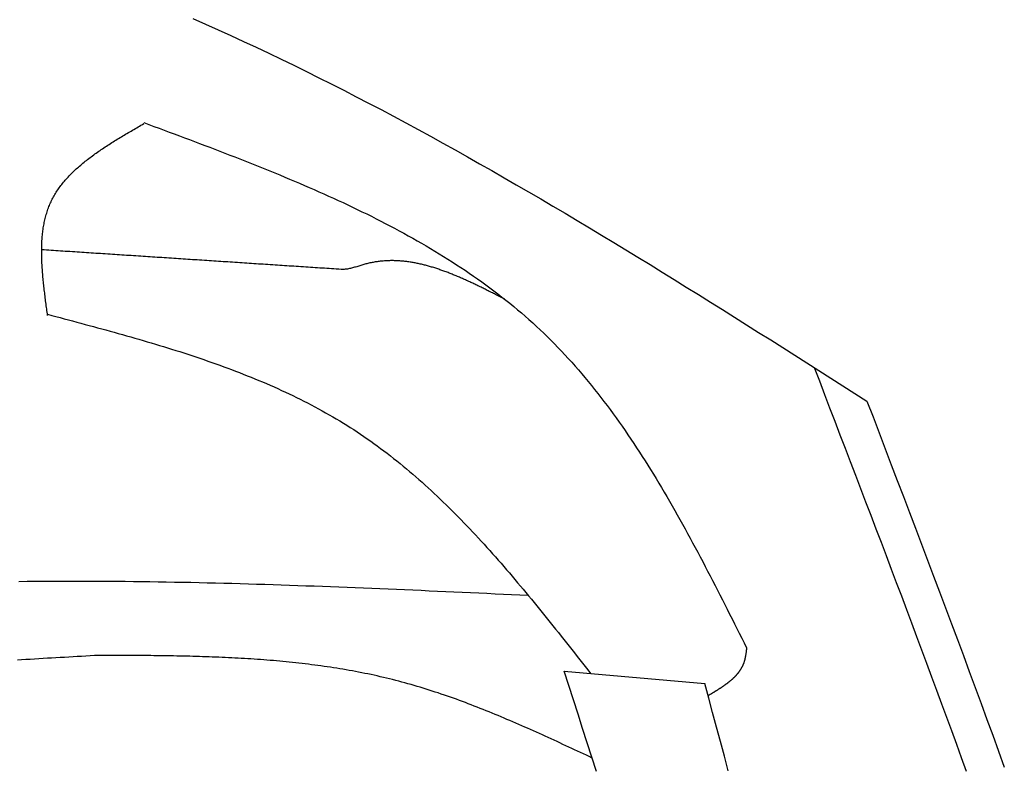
# Model space of a CAD drawing. Extents: x 715 to 7297, y -133 to 6110.
# Tile 87 of 93: x 5472 to 5722, y 5003 to 5193. Entities that reach past the tile are written whole.
import ezdxf

# ---------------------------------------------------------------- set-up
doc = ezdxf.new("R2010")
doc.units = 0
doc.layers.add('CAR', color=10, linetype='CONTINUOUS')

msp = doc.modelspace()

# ---------------------------------------------------------------- linework, layer by layer
at = {"layer": 'CAR'}
msp.add_line((5610.6257, 5027.1898), (5646.3449, 5023.9982), dxfattribs=at)
for points in [[(5516.29, 5192.85, 0), (5519.52, 5191.43, 0), (5522.74, 5190, 0), (5525.95, 5188.54, 0), (5529.16, 5187.06, 0), (5532.37, 5185.57, 0), (5535.56, 5184.06, 0), (5538.75, 5182.53, 0), (5541.94, 5180.99, 0), (5545.12, 5179.43, 0), (5548.29, 5177.85, 0), (5551.46, 5176.25, 0), (5554.63, 5174.64, 0), (5557.79, 5173.02, 0), (5560.94, 5171.38, 0), (5564.1, 5169.73, 0), (5567.24, 5168.06, 0), (5570.38, 5166.38, 0), (5573.52, 5164.68, 0), (5576.65, 5162.97, 0), (5579.78, 5161.25, 0), (5582.91, 5159.52, 0), (5586.03, 5157.77, 0), (5589.14, 5156.01, 0), (5592.26, 5154.24, 0), (5595.37, 5152.46, 0), (5598.47, 5150.67, 0), (5601.57, 5148.87, 0), (5604.67, 5147.06, 0), (5607.77, 5145.24, 0), (5610.86, 5143.41, 0), (5613.96, 5141.58, 0), (5617.04, 5139.73, 0), (5620.13, 5137.87, 0), (5623.21, 5136.01, 0), (5626.29, 5134.14, 0), (5629.37, 5132.27, 0), (5632.45, 5130.38, 0), (5635.52, 5128.49, 0), (5638.59, 5126.6, 0), (5641.66, 5124.69, 0), (5644.73, 5122.79, 0), (5647.8, 5120.87, 0), (5650.86, 5118.96, 0), (5653.93, 5117.04, 0), (5656.99, 5115.11, 0), (5660.05, 5113.18, 0), (5663.11, 5111.25, 0), (5666.17, 5109.32, 0), (5669.23, 5107.38, 0), (5672.29, 5105.44, 0), (5675.34, 5103.5, 0), (5678.4, 5101.56, 0), (5681.46, 5099.62, 0), (5684.51, 5097.67, 0), (5687.57, 5095.73, 0)], [(5503.82, 5166.45, 0), (5505.11, 5165.97, 0), (5506.4, 5165.49, 0), (5507.69, 5165.01, 0), (5508.98, 5164.53, 0), (5510.27, 5164.05, 0), (5511.56, 5163.57, 0), (5512.85, 5163.09, 0), (5514.14, 5162.6, 0), (5515.43, 5162.12, 0), (5516.72, 5161.64, 0), (5518, 5161.15, 0), (5519.29, 5160.66, 0), (5520.57, 5160.18, 0), (5521.86, 5159.69, 0), (5523.14, 5159.2, 0), (5524.42, 5158.7, 0), (5525.7, 5158.21, 0), (5526.97, 5157.71, 0), (5528.25, 5157.21, 0), (5529.52, 5156.71, 0), (5530.79, 5156.21, 0), (5532.06, 5155.71, 0), (5533.33, 5155.2, 0), (5534.59, 5154.69, 0), (5535.86, 5154.18, 0), (5537.12, 5153.66, 0), (5538.37, 5153.15, 0), (5539.63, 5152.63, 0), (5540.88, 5152.1, 0), (5542.13, 5151.58, 0), (5543.38, 5151.05, 0), (5544.62, 5150.51, 0), (5545.86, 5149.98, 0), (5547.1, 5149.44, 0), (5548.33, 5148.89, 0), (5549.56, 5148.35, 0), (5550.79, 5147.8, 0), (5552.01, 5147.24, 0), (5553.23, 5146.68, 0), (5554.44, 5146.12, 0), (5555.65, 5145.55, 0), (5556.86, 5144.98, 0), (5558.06, 5144.4, 0), (5559.26, 5143.82, 0), (5560.46, 5143.24, 0), (5561.65, 5142.65, 0), (5562.83, 5142.05, 0), (5564.02, 5141.45, 0), (5565.19, 5140.84, 0), (5566.36, 5140.23, 0), (5567.53, 5139.62, 0), (5568.69, 5138.99, 0), (5569.85, 5138.37, 0), (5571, 5137.73, 0), (5572.15, 5137.09, 0), (5573.29, 5136.45, 0), (5574.42, 5135.8, 0), (5575.55, 5135.14, 0), (5576.68, 5134.48, 0), (5577.8, 5133.81, 0), (5578.91, 5133.13, 0), (5580.01, 5132.45, 0), (5581.11, 5131.76, 0), (5582.21, 5131.07, 0), (5583.3, 5130.37, 0), (5584.38, 5129.66, 0), (5585.45, 5128.94, 0), (5586.52, 5128.22, 0), (5587.58, 5127.48, 0), (5588.64, 5126.75, 0), (5589.69, 5126, 0), (5590.73, 5125.25, 0), (5591.76, 5124.49, 0), (5592.79, 5123.72, 0), (5593.81, 5122.94, 0), (5594.82, 5122.15, 0), (5595.83, 5121.36, 0), (5596.82, 5120.56, 0), (5597.81, 5119.75, 0), (5598.8, 5118.93, 0), (5599.77, 5118.11, 0), (5600.74, 5117.27, 0), (5601.69, 5116.43, 0), (5602.64, 5115.57, 0), (5603.59, 5114.71, 0), (5604.52, 5113.84, 0), (5605.44, 5112.96, 0), (5606.36, 5112.07, 0), (5607.27, 5111.17, 0), (5608.17, 5110.26, 0), (5609.06, 5109.35, 0), (5609.94, 5108.42, 0), (5610.82, 5107.49, 0), (5611.69, 5106.54, 0), (5612.55, 5105.59, 0), (5613.4, 5104.63, 0), (5614.24, 5103.66, 0), (5615.08, 5102.69, 0), (5615.91, 5101.7, 0), (5616.74, 5100.71, 0), (5617.55, 5099.71, 0), (5618.36, 5098.71, 0), (5619.16, 5097.69, 0), (5619.96, 5096.67, 0), (5620.75, 5095.64, 0), (5621.53, 5094.61, 0), (5622.31, 5093.56, 0), (5623.08, 5092.52, 0), (5623.85, 5091.46, 0), (5624.6, 5090.4, 0), (5625.36, 5089.33, 0), (5626.1, 5088.25, 0), (5626.85, 5087.17, 0), (5627.58, 5086.09, 0), (5628.31, 5084.99, 0), (5629.04, 5083.9, 0), (5629.76, 5082.79, 0), (5630.47, 5081.68, 0), (5631.18, 5080.57, 0), (5631.89, 5079.45, 0), (5632.59, 5078.32, 0), (5633.29, 5077.19, 0), (5633.98, 5076.06, 0), (5634.67, 5074.92, 0), (5635.35, 5073.77, 0), (5636.03, 5072.63, 0), (5636.71, 5071.47, 0), (5637.38, 5070.32, 0), (5638.05, 5069.16, 0), (5638.71, 5067.99, 0), (5639.38, 5066.82, 0), (5640.03, 5065.65, 0), (5640.69, 5064.48, 0), (5641.34, 5063.3, 0), (5641.99, 5062.12, 0), (5642.64, 5060.93, 0), (5643.28, 5059.74, 0), (5643.92, 5058.55, 0), (5644.56, 5057.36, 0), (5645.19, 5056.16, 0), (5645.83, 5054.96, 0), (5646.46, 5053.76, 0), (5647.09, 5052.56, 0), (5647.72, 5051.35, 0), (5648.34, 5050.14, 0), (5648.97, 5048.94, 0), (5649.59, 5047.72, 0), (5650.21, 5046.51, 0), (5650.83, 5045.3, 0), (5651.45, 5044.08, 0), (5652.06, 5042.87, 0), (5652.68, 5041.65, 0), (5653.3, 5040.43, 0), (5653.91, 5039.21, 0), (5654.53, 5037.99, 0), (5655.14, 5036.77, 0), (5655.75, 5035.55, 0), (5656.37, 5034.33, 0), (5656.98, 5033.11, 0)], [(5479.38, 5117.49, 0), (5479.32, 5117.9, 0), (5479.27, 5118.3, 0), (5479.21, 5118.71, 0), (5479.16, 5119.12, 0), (5479.1, 5119.53, 0), (5479.05, 5119.93, 0), (5478.99, 5120.34, 0), (5478.94, 5120.75, 0), (5478.88, 5121.15, 0), (5478.83, 5121.56, 0), (5478.78, 5121.96, 0), (5478.73, 5122.37, 0), (5478.68, 5122.77, 0), (5478.63, 5123.18, 0), (5478.58, 5123.58, 0), (5478.53, 5123.98, 0), (5478.48, 5124.39, 0), (5478.44, 5124.79, 0), (5478.4, 5125.19, 0), (5478.35, 5125.59, 0), (5478.31, 5125.99, 0), (5478.27, 5126.39, 0), (5478.23, 5126.79, 0), (5478.2, 5127.19, 0), (5478.16, 5127.59, 0), (5478.13, 5127.98, 0), (5478.09, 5128.38, 0), (5478.06, 5128.77, 0), (5478.04, 5129.17, 0), (5478.01, 5129.56, 0), (5477.99, 5129.95, 0), (5477.96, 5130.34, 0), (5477.94, 5130.73, 0), (5477.93, 5131.12, 0), (5477.91, 5131.51, 0), (5477.9, 5131.9, 0), (5477.89, 5132.28, 0), (5477.88, 5132.67, 0), (5477.87, 5133.05, 0), (5477.87, 5133.43, 0), (5477.87, 5133.81, 0), (5477.87, 5134.19, 0), (5477.88, 5134.57, 0), (5477.89, 5134.95, 0), (5477.9, 5135.32, 0), (5477.91, 5135.69, 0), (5477.93, 5136.07, 0), (5477.95, 5136.44, 0), (5477.98, 5136.81, 0), (5478, 5137.17, 0), (5478.03, 5137.54, 0), (5478.07, 5137.9, 0), (5478.11, 5138.26, 0), (5478.15, 5138.62, 0), (5478.19, 5138.98, 0), (5478.24, 5139.34, 0), (5478.29, 5139.7, 0), (5478.35, 5140.05, 0), (5478.41, 5140.4, 0), (5478.48, 5140.75, 0), (5478.54, 5141.1, 0), (5478.62, 5141.44, 0), (5478.69, 5141.79, 0), (5478.77, 5142.13, 0), (5478.86, 5142.47, 0), (5478.95, 5142.8, 0), (5479.04, 5143.14, 0), (5479.14, 5143.47, 0), (5479.25, 5143.8, 0), (5479.35, 5144.13, 0), (5479.47, 5144.45, 0), (5479.59, 5144.78, 0), (5479.71, 5145.1, 0), (5479.84, 5145.42, 0), (5479.97, 5145.73, 0), (5480.11, 5146.05, 0), (5480.25, 5146.36, 0), (5480.4, 5146.67, 0), (5480.55, 5146.98, 0), (5480.71, 5147.28, 0), (5480.87, 5147.58, 0), (5481.04, 5147.88, 0), (5481.21, 5148.18, 0), (5481.39, 5148.47, 0), (5481.57, 5148.76, 0), (5481.76, 5149.05, 0), (5481.95, 5149.34, 0), (5482.15, 5149.63, 0), (5482.35, 5149.91, 0), (5482.56, 5150.19, 0), (5482.77, 5150.47, 0), (5482.98, 5150.75, 0), (5483.2, 5151.02, 0), (5483.42, 5151.3, 0), (5483.65, 5151.57, 0), (5483.88, 5151.84, 0), (5484.11, 5152.1, 0), (5484.35, 5152.37, 0), (5484.59, 5152.63, 0), (5484.84, 5152.89, 0), (5485.09, 5153.15, 0), (5485.34, 5153.41, 0), (5485.6, 5153.67, 0), (5485.86, 5153.92, 0), (5486.13, 5154.18, 0), (5486.39, 5154.43, 0), (5486.67, 5154.68, 0), (5486.94, 5154.92, 0), (5487.22, 5155.17, 0), (5487.5, 5155.42, 0), (5487.78, 5155.66, 0), (5488.07, 5155.9, 0), (5488.36, 5156.14, 0), (5488.65, 5156.38, 0), (5488.95, 5156.62, 0), (5489.25, 5156.86, 0), (5489.55, 5157.09, 0), (5489.85, 5157.32, 0), (5490.16, 5157.56, 0), (5490.47, 5157.79, 0), (5490.78, 5158.02, 0), (5491.09, 5158.25, 0), (5491.41, 5158.48, 0), (5491.73, 5158.7, 0), (5492.05, 5158.93, 0), (5492.37, 5159.15, 0), (5492.69, 5159.38, 0), (5493.02, 5159.6, 0), (5493.35, 5159.82, 0), (5493.68, 5160.04, 0), (5494.01, 5160.26, 0), (5494.35, 5160.48, 0), (5494.68, 5160.7, 0), (5495.02, 5160.92, 0), (5495.36, 5161.13, 0), (5495.7, 5161.35, 0), (5496.04, 5161.56, 0), (5496.39, 5161.78, 0), (5496.73, 5161.99, 0), (5497.08, 5162.21, 0), (5497.43, 5162.42, 0), (5497.78, 5162.63, 0), (5498.13, 5162.84, 0), (5498.48, 5163.05, 0), (5498.83, 5163.26, 0), (5499.18, 5163.47, 0), (5499.53, 5163.68, 0), (5499.89, 5163.89, 0), (5500.24, 5164.1, 0), (5500.6, 5164.31, 0), (5500.95, 5164.52, 0), (5501.31, 5164.73, 0), (5501.67, 5164.94, 0), (5502.03, 5165.14, 0), (5502.38, 5165.35, 0), (5502.74, 5165.56, 0), (5503.1, 5165.77, 0), (5503.46, 5165.98, 0), (5503.82, 5166.18, 0)], [(5553.94, 5129.16, 0), (5553.34, 5129.2, 0), (5552.74, 5129.24, 0), (5552.14, 5129.28, 0), (5551.54, 5129.32, 0), (5550.95, 5129.36, 0), (5550.35, 5129.4, 0), (5549.75, 5129.44, 0), (5549.15, 5129.48, 0), (5548.55, 5129.52, 0), (5547.95, 5129.55, 0), (5547.35, 5129.59, 0), (5546.75, 5129.63, 0), (5546.15, 5129.67, 0), (5545.55, 5129.71, 0), (5544.96, 5129.75, 0), (5544.36, 5129.79, 0), (5543.76, 5129.83, 0), (5543.16, 5129.87, 0), (5542.56, 5129.91, 0), (5541.96, 5129.95, 0), (5541.36, 5129.99, 0), (5540.76, 5130.03, 0), (5540.16, 5130.06, 0), (5539.57, 5130.1, 0), (5538.97, 5130.14, 0), (5538.37, 5130.18, 0), (5537.77, 5130.22, 0), (5537.17, 5130.26, 0), (5536.57, 5130.3, 0), (5535.97, 5130.34, 0), (5535.37, 5130.38, 0), (5534.77, 5130.42, 0), (5534.17, 5130.46, 0), (5533.58, 5130.5, 0), (5532.98, 5130.54, 0), (5532.38, 5130.58, 0), (5531.78, 5130.61, 0), (5531.18, 5130.65, 0), (5530.58, 5130.69, 0), (5529.98, 5130.73, 0), (5529.38, 5130.77, 0), (5528.78, 5130.81, 0), (5528.19, 5130.85, 0), (5527.59, 5130.89, 0), (5526.99, 5130.93, 0), (5526.39, 5130.97, 0), (5525.79, 5131.01, 0), (5525.19, 5131.05, 0), (5524.59, 5131.09, 0), (5523.99, 5131.12, 0), (5523.39, 5131.16, 0), (5522.79, 5131.2, 0), (5522.2, 5131.24, 0), (5521.6, 5131.28, 0), (5521, 5131.32, 0), (5520.4, 5131.36, 0), (5519.8, 5131.4, 0), (5519.2, 5131.44, 0), (5518.6, 5131.48, 0), (5518, 5131.52, 0), (5517.4, 5131.56, 0), (5516.8, 5131.6, 0), (5516.21, 5131.63, 0), (5515.61, 5131.67, 0), (5515.01, 5131.71, 0), (5514.41, 5131.75, 0), (5513.81, 5131.79, 0), (5513.21, 5131.83, 0), (5512.61, 5131.87, 0), (5512.01, 5131.91, 0), (5511.41, 5131.95, 0), (5510.82, 5131.99, 0), (5510.22, 5132.03, 0), (5509.62, 5132.07, 0), (5509.02, 5132.11, 0), (5508.42, 5132.15, 0), (5507.82, 5132.18, 0), (5507.22, 5132.22, 0), (5506.62, 5132.26, 0), (5506.02, 5132.3, 0), (5505.42, 5132.34, 0), (5504.83, 5132.38, 0), (5504.23, 5132.42, 0), (5503.63, 5132.46, 0), (5503.03, 5132.5, 0), (5502.43, 5132.54, 0), (5501.83, 5132.58, 0), (5501.23, 5132.62, 0), (5500.63, 5132.66, 0), (5500.03, 5132.69, 0), (5499.44, 5132.73, 0), (5498.84, 5132.77, 0), (5498.24, 5132.81, 0), (5497.64, 5132.85, 0), (5497.04, 5132.89, 0), (5496.44, 5132.93, 0), (5495.84, 5132.97, 0), (5495.24, 5133.01, 0), (5494.64, 5133.05, 0), (5494.04, 5133.09, 0), (5493.45, 5133.13, 0), (5492.85, 5133.17, 0), (5492.25, 5133.21, 0), (5491.65, 5133.24, 0), (5491.05, 5133.28, 0), (5490.45, 5133.32, 0), (5489.85, 5133.36, 0), (5489.25, 5133.4, 0), (5488.65, 5133.44, 0), (5488.05, 5133.48, 0), (5487.46, 5133.52, 0), (5486.86, 5133.56, 0), (5486.26, 5133.6, 0), (5485.66, 5133.64, 0), (5485.06, 5133.68, 0), (5484.46, 5133.72, 0), (5483.86, 5133.75, 0), (5483.26, 5133.79, 0), (5482.66, 5133.83, 0), (5482.07, 5133.87, 0), (5481.47, 5133.91, 0), (5480.87, 5133.95, 0), (5480.27, 5133.99, 0), (5479.67, 5134.03, 0), (5479.07, 5134.07, 0), (5478.47, 5134.11, 0), (5477.87, 5134.15, 0)], [(5595.53, 5121.59, 0), (5595.27, 5121.73, 0), (5595.01, 5121.86, 0), (5594.75, 5122, 0), (5594.49, 5122.13, 0), (5594.22, 5122.26, 0), (5593.96, 5122.4, 0), (5593.7, 5122.53, 0), (5593.44, 5122.66, 0), (5593.18, 5122.8, 0), (5592.91, 5122.93, 0), (5592.65, 5123.06, 0), (5592.39, 5123.19, 0), (5592.13, 5123.33, 0), (5591.87, 5123.46, 0), (5591.61, 5123.59, 0), (5591.34, 5123.72, 0), (5591.08, 5123.85, 0), (5590.82, 5123.98, 0), (5590.56, 5124.11, 0), (5590.3, 5124.24, 0), (5590.03, 5124.37, 0), (5589.77, 5124.5, 0), (5589.51, 5124.63, 0), (5589.25, 5124.76, 0), (5588.99, 5124.88, 0), (5588.73, 5125.01, 0), (5588.46, 5125.14, 0), (5588.2, 5125.26, 0), (5587.94, 5125.39, 0), (5587.68, 5125.51, 0), (5587.42, 5125.64, 0), (5587.16, 5125.76, 0), (5586.89, 5125.88, 0), (5586.63, 5126, 0), (5586.37, 5126.12, 0), (5586.11, 5126.24, 0), (5585.85, 5126.36, 0), (5585.58, 5126.48, 0), (5585.32, 5126.6, 0), (5585.06, 5126.71, 0), (5584.8, 5126.83, 0), (5584.54, 5126.94, 0), (5584.28, 5127.06, 0), (5584.01, 5127.17, 0), (5583.75, 5127.28, 0), (5583.49, 5127.39, 0), (5583.23, 5127.5, 0), (5582.97, 5127.61, 0), (5582.71, 5127.72, 0), (5582.44, 5127.83, 0), (5582.18, 5127.93, 0), (5581.92, 5128.04, 0), (5581.66, 5128.14, 0), (5581.4, 5128.24, 0), (5581.14, 5128.34, 0), (5580.88, 5128.44, 0), (5580.61, 5128.54, 0), (5580.35, 5128.64, 0), (5580.09, 5128.73, 0), (5579.83, 5128.83, 0), (5579.57, 5128.92, 0), (5579.31, 5129.01, 0), (5579.04, 5129.1, 0), (5578.78, 5129.19, 0), (5578.52, 5129.28, 0), (5578.26, 5129.37, 0), (5578, 5129.45, 0), (5577.74, 5129.53, 0), (5577.48, 5129.62, 0), (5577.21, 5129.7, 0), (5576.95, 5129.77, 0), (5576.69, 5129.85, 0), (5576.43, 5129.93, 0), (5576.17, 5130, 0), (5575.91, 5130.07, 0), (5575.65, 5130.14, 0), (5575.38, 5130.21, 0), (5575.12, 5130.28, 0), (5574.86, 5130.35, 0), (5574.6, 5130.41, 0), (5574.34, 5130.47, 0), (5574.08, 5130.53, 0), (5573.82, 5130.59, 0), (5573.56, 5130.65, 0), (5573.29, 5130.7, 0), (5573.03, 5130.75, 0), (5572.77, 5130.8, 0), (5572.51, 5130.85, 0), (5572.25, 5130.9, 0), (5571.99, 5130.94, 0), (5571.73, 5130.99, 0), (5571.47, 5131.03, 0), (5571.2, 5131.07, 0), (5570.94, 5131.1, 0), (5570.68, 5131.14, 0), (5570.42, 5131.17, 0), (5570.16, 5131.2, 0), (5569.9, 5131.23, 0), (5569.64, 5131.25, 0), (5569.38, 5131.28, 0), (5569.12, 5131.3, 0), (5568.86, 5131.32, 0), (5568.59, 5131.34, 0), (5568.33, 5131.35, 0), (5568.07, 5131.36, 0), (5567.81, 5131.37, 0), (5567.55, 5131.38, 0), (5567.29, 5131.39, 0), (5567.03, 5131.39, 0), (5566.77, 5131.39, 0), (5566.51, 5131.39, 0), (5566.25, 5131.38, 0), (5565.99, 5131.38, 0), (5565.72, 5131.37, 0), (5565.46, 5131.35, 0), (5565.2, 5131.34, 0), (5564.94, 5131.32, 0), (5564.68, 5131.3, 0), (5564.42, 5131.28, 0), (5564.16, 5131.26, 0), (5563.9, 5131.23, 0), (5563.64, 5131.2, 0), (5563.38, 5131.17, 0), (5563.12, 5131.13, 0), (5562.86, 5131.09, 0), (5562.6, 5131.05, 0), (5562.34, 5131.01, 0), (5562.08, 5130.96, 0), (5561.81, 5130.91, 0), (5561.55, 5130.86, 0), (5561.29, 5130.8, 0), (5561.03, 5130.74, 0), (5560.77, 5130.68, 0), (5560.51, 5130.62, 0), (5560.25, 5130.55, 0), (5559.99, 5130.48, 0), (5559.73, 5130.41, 0), (5559.47, 5130.33, 0), (5559.21, 5130.25, 0), (5558.95, 5130.17, 0), (5558.69, 5130.09, 0), (5558.43, 5130.01, 0), (5558.17, 5129.93, 0), (5557.91, 5129.85, 0), (5557.65, 5129.77, 0), (5557.38, 5129.7, 0), (5557.12, 5129.62, 0), (5556.86, 5129.55, 0), (5556.6, 5129.49, 0), (5556.33, 5129.42, 0), (5556.07, 5129.37, 0), (5555.81, 5129.32, 0), (5555.54, 5129.27, 0), (5555.28, 5129.23, 0), (5555.01, 5129.2, 0), (5554.74, 5129.18, 0), (5554.48, 5129.16, 0), (5554.21, 5129.16, 0), (5553.94, 5129.16, 0)], [(5479.38, 5117.76, 0), (5480.44, 5117.48, 0), (5481.5, 5117.2, 0), (5482.56, 5116.92, 0), (5483.62, 5116.64, 0), (5484.67, 5116.35, 0), (5485.73, 5116.07, 0), (5486.79, 5115.79, 0), (5487.85, 5115.51, 0), (5488.91, 5115.22, 0), (5489.96, 5114.94, 0), (5491.02, 5114.65, 0), (5492.08, 5114.37, 0), (5493.13, 5114.08, 0), (5494.18, 5113.79, 0), (5495.24, 5113.5, 0), (5496.29, 5113.21, 0), (5497.34, 5112.92, 0), (5498.39, 5112.62, 0), (5499.44, 5112.33, 0), (5500.49, 5112.03, 0), (5501.53, 5111.73, 0), (5502.58, 5111.43, 0), (5503.62, 5111.12, 0), (5504.67, 5110.81, 0), (5505.71, 5110.51, 0), (5506.75, 5110.2, 0), (5507.78, 5109.88, 0), (5508.82, 5109.57, 0), (5509.86, 5109.25, 0), (5510.89, 5108.93, 0), (5511.92, 5108.6, 0), (5512.95, 5108.28, 0), (5513.98, 5107.95, 0), (5515, 5107.61, 0), (5516.02, 5107.28, 0), (5517.04, 5106.94, 0), (5518.06, 5106.6, 0), (5519.08, 5106.25, 0), (5520.09, 5105.9, 0), (5521.11, 5105.55, 0), (5522.11, 5105.19, 0), (5523.12, 5104.83, 0), (5524.12, 5104.46, 0), (5525.13, 5104.09, 0), (5526.12, 5103.72, 0), (5527.12, 5103.34, 0), (5528.11, 5102.96, 0), (5529.1, 5102.57, 0), (5530.09, 5102.18, 0), (5531.08, 5101.79, 0), (5532.06, 5101.39, 0), (5533.03, 5100.98, 0), (5534.01, 5100.58, 0), (5534.98, 5100.16, 0), (5535.95, 5099.74, 0), (5536.91, 5099.32, 0), (5537.88, 5098.89, 0), (5538.83, 5098.45, 0), (5539.79, 5098.01, 0), (5540.74, 5097.56, 0), (5541.69, 5097.11, 0), (5542.63, 5096.65, 0), (5543.57, 5096.19, 0), (5544.5, 5095.72, 0), (5545.44, 5095.25, 0), (5546.36, 5094.76, 0), (5547.29, 5094.28, 0), (5548.21, 5093.78, 0), (5549.12, 5093.28, 0), (5550.03, 5092.78, 0), (5550.94, 5092.26, 0), (5551.84, 5091.74, 0), (5552.74, 5091.22, 0), (5553.63, 5090.68, 0), (5554.52, 5090.14, 0), (5555.41, 5089.59, 0), (5556.29, 5089.04, 0), (5557.16, 5088.48, 0), (5558.03, 5087.91, 0), (5558.9, 5087.33, 0), (5559.76, 5086.75, 0), (5560.61, 5086.16, 0), (5561.47, 5085.56, 0), (5562.31, 5084.96, 0), (5563.15, 5084.34, 0), (5563.99, 5083.73, 0), (5564.83, 5083.1, 0), (5565.66, 5082.47, 0), (5566.48, 5081.83, 0), (5567.3, 5081.19, 0), (5568.12, 5080.54, 0), (5568.93, 5079.88, 0), (5569.74, 5079.22, 0), (5570.55, 5078.55, 0), (5571.35, 5077.88, 0), (5572.14, 5077.2, 0), (5572.94, 5076.51, 0), (5573.73, 5075.82, 0), (5574.51, 5075.12, 0), (5575.3, 5074.42, 0), (5576.08, 5073.71, 0), (5576.85, 5073, 0), (5577.62, 5072.28, 0), (5578.39, 5071.55, 0), (5579.16, 5070.83, 0), (5579.92, 5070.09, 0), (5580.68, 5069.35, 0), (5581.44, 5068.61, 0), (5582.19, 5067.86, 0), (5582.94, 5067.11, 0), (5583.69, 5066.36, 0), (5584.43, 5065.59, 0), (5585.17, 5064.83, 0), (5585.91, 5064.06, 0), (5586.65, 5063.29, 0), (5587.38, 5062.51, 0), (5588.11, 5061.73, 0), (5588.84, 5060.94, 0), (5589.57, 5060.15, 0), (5590.29, 5059.36, 0), (5591.01, 5058.57, 0), (5591.73, 5057.77, 0), (5592.45, 5056.96, 0), (5593.16, 5056.16, 0), (5593.88, 5055.35, 0), (5594.59, 5054.54, 0), (5595.3, 5053.72, 0), (5596, 5052.9, 0), (5596.71, 5052.08, 0), (5597.41, 5051.26, 0), (5598.11, 5050.43, 0), (5598.81, 5049.6, 0), (5599.51, 5048.77, 0), (5600.21, 5047.94, 0), (5600.9, 5047.1, 0), (5601.6, 5046.26, 0), (5602.29, 5045.42, 0), (5602.98, 5044.58, 0), (5603.67, 5043.74, 0), (5604.36, 5042.89, 0), (5605.05, 5042.04, 0), (5605.73, 5041.19, 0), (5606.42, 5040.34, 0), (5607.1, 5039.49, 0), (5607.79, 5038.64, 0), (5608.47, 5037.78, 0), (5609.15, 5036.93, 0), (5609.83, 5036.07, 0), (5610.51, 5035.21, 0), (5611.19, 5034.35, 0), (5611.87, 5033.49, 0), (5612.55, 5032.63, 0), (5613.23, 5031.77, 0), (5613.91, 5030.91, 0), (5614.59, 5030.05, 0), (5615.26, 5029.18, 0), (5615.94, 5028.32, 0), (5616.62, 5027.46, 0), (5617.3, 5026.59, 0)], [(5674.15, 5104.26, 0), (5675.47, 5100.85, 0), (5676.78, 5097.43, 0), (5678.09, 5094.02, 0), (5679.4, 5090.61, 0), (5680.71, 5087.2, 0), (5682.02, 5083.79, 0), (5683.32, 5080.38, 0), (5684.63, 5076.96, 0), (5685.94, 5073.55, 0), (5687.24, 5070.14, 0), (5688.54, 5066.73, 0), (5689.84, 5063.31, 0), (5691.14, 5059.9, 0), (5692.44, 5056.49, 0), (5693.73, 5053.07, 0), (5695.03, 5049.66, 0), (5696.32, 5046.24, 0), (5697.6, 5042.82, 0), (5698.89, 5039.41, 0), (5700.17, 5035.99, 0), (5701.45, 5032.57, 0), (5702.72, 5029.15, 0), (5703.99, 5025.74, 0), (5705.26, 5022.32, 0), (5706.52, 5018.89, 0), (5707.78, 5015.47, 0), (5709.04, 5012.05, 0), (5710.29, 5008.63, 0), (5711.54, 5005.2, 0), (5712.78, 5001.78, 0)], [(5687.57, 5095.73, 0), (5689.11, 5091.69, 0), (5690.66, 5087.66, 0), (5692.2, 5083.62, 0), (5693.74, 5079.58, 0), (5695.28, 5075.54, 0), (5696.82, 5071.51, 0), (5698.35, 5067.47, 0), (5699.89, 5063.43, 0), (5701.42, 5059.39, 0), (5702.95, 5055.35, 0), (5704.48, 5051.31, 0), (5706, 5047.27, 0), (5707.52, 5043.23, 0), (5709.04, 5039.19, 0), (5710.55, 5035.15, 0), (5712.06, 5031.1, 0), (5713.56, 5027.06, 0), (5715.06, 5023.01, 0), (5716.55, 5018.97, 0), (5718.04, 5014.92, 0), (5719.52, 5010.87, 0), (5721, 5006.82, 0), (5722.47, 5002.77, 0)], [(5472.08, 5049.96, 0), (5474.15, 5049.98, 0), (5476.23, 5050, 0), (5478.31, 5050.02, 0), (5480.39, 5050.03, 0), (5482.47, 5050.03, 0), (5484.55, 5050.04, 0), (5486.63, 5050.04, 0), (5488.71, 5050.04, 0), (5490.79, 5050.03, 0), (5492.87, 5050.02, 0), (5494.95, 5050.01, 0), (5497.04, 5049.99, 0), (5499.12, 5049.97, 0), (5501.2, 5049.95, 0), (5503.28, 5049.92, 0), (5505.37, 5049.89, 0), (5507.45, 5049.86, 0), (5509.54, 5049.83, 0), (5511.62, 5049.79, 0), (5513.71, 5049.75, 0), (5515.79, 5049.71, 0), (5517.88, 5049.66, 0), (5519.96, 5049.61, 0), (5522.05, 5049.56, 0), (5524.13, 5049.51, 0), (5526.22, 5049.46, 0), (5528.31, 5049.4, 0), (5530.39, 5049.34, 0), (5532.48, 5049.28, 0), (5534.57, 5049.21, 0), (5536.66, 5049.15, 0), (5538.74, 5049.08, 0), (5540.83, 5049.01, 0), (5542.92, 5048.94, 0), (5545.01, 5048.86, 0), (5547.1, 5048.79, 0), (5549.19, 5048.71, 0), (5551.28, 5048.63, 0), (5553.37, 5048.55, 0), (5555.46, 5048.47, 0), (5557.55, 5048.39, 0), (5559.64, 5048.3, 0), (5561.73, 5048.22, 0), (5563.82, 5048.13, 0), (5565.91, 5048.04, 0), (5568, 5047.96, 0), (5570.09, 5047.87, 0), (5572.18, 5047.77, 0), (5574.27, 5047.68, 0), (5576.36, 5047.59, 0), (5578.45, 5047.5, 0), (5580.54, 5047.4, 0), (5582.63, 5047.31, 0), (5584.72, 5047.21, 0), (5586.81, 5047.12, 0), (5588.91, 5047.02, 0), (5591, 5046.92, 0), (5593.09, 5046.83, 0), (5595.18, 5046.73, 0), (5597.27, 5046.63, 0), (5599.36, 5046.54, 0), (5601.45, 5046.44, 0)], [(5656.98, 5033.11, 0), (5656.97, 5033.01, 0), (5656.96, 5032.9, 0), (5656.95, 5032.8, 0), (5656.94, 5032.69, 0), (5656.92, 5032.59, 0), (5656.91, 5032.49, 0), (5656.9, 5032.38, 0), (5656.89, 5032.28, 0), (5656.87, 5032.17, 0), (5656.86, 5032.07, 0), (5656.85, 5031.97, 0), (5656.84, 5031.86, 0), (5656.82, 5031.76, 0), (5656.81, 5031.66, 0), (5656.79, 5031.56, 0), (5656.78, 5031.45, 0), (5656.76, 5031.35, 0), (5656.75, 5031.25, 0), (5656.73, 5031.15, 0), (5656.71, 5031.05, 0), (5656.7, 5030.95, 0), (5656.68, 5030.85, 0), (5656.66, 5030.75, 0), (5656.64, 5030.65, 0), (5656.62, 5030.55, 0), (5656.6, 5030.45, 0), (5656.58, 5030.35, 0), (5656.56, 5030.25, 0), (5656.53, 5030.15, 0), (5656.51, 5030.05, 0), (5656.48, 5029.96, 0), (5656.46, 5029.86, 0), (5656.43, 5029.77, 0), (5656.4, 5029.67, 0), (5656.37, 5029.58, 0), (5656.35, 5029.48, 0), (5656.31, 5029.39, 0), (5656.28, 5029.29, 0), (5656.25, 5029.2, 0), (5656.22, 5029.11, 0), (5656.18, 5029.02, 0), (5656.15, 5028.93, 0), (5656.11, 5028.84, 0), (5656.07, 5028.75, 0), (5656.03, 5028.66, 0), (5655.99, 5028.57, 0), (5655.95, 5028.48, 0), (5655.91, 5028.39, 0), (5655.87, 5028.31, 0), (5655.82, 5028.22, 0), (5655.78, 5028.13, 0), (5655.73, 5028.05, 0), (5655.69, 5027.96, 0), (5655.64, 5027.88, 0), (5655.59, 5027.8, 0), (5655.54, 5027.71, 0), (5655.49, 5027.63, 0), (5655.44, 5027.55, 0), (5655.39, 5027.47, 0), (5655.33, 5027.38, 0), (5655.28, 5027.3, 0), (5655.22, 5027.22, 0), (5655.17, 5027.14, 0), (5655.11, 5027.06, 0), (5655.05, 5026.98, 0), (5655, 5026.9, 0), (5654.94, 5026.83, 0), (5654.88, 5026.75, 0), (5654.82, 5026.67, 0), (5654.76, 5026.59, 0), (5654.69, 5026.52, 0), (5654.63, 5026.44, 0), (5654.57, 5026.37, 0), (5654.5, 5026.29, 0), (5654.44, 5026.22, 0), (5654.37, 5026.14, 0), (5654.3, 5026.07, 0), (5654.24, 5026, 0), (5654.17, 5025.92, 0), (5654.1, 5025.85, 0), (5654.03, 5025.78, 0), (5653.96, 5025.7, 0), (5653.89, 5025.63, 0), (5653.82, 5025.56, 0), (5653.75, 5025.49, 0), (5653.67, 5025.42, 0), (5653.6, 5025.35, 0), (5653.52, 5025.28, 0), (5653.45, 5025.21, 0), (5653.37, 5025.14, 0), (5653.3, 5025.07, 0), (5653.22, 5025, 0), (5653.14, 5024.94, 0), (5653.07, 5024.87, 0), (5652.99, 5024.8, 0), (5652.91, 5024.73, 0), (5652.83, 5024.67, 0), (5652.75, 5024.6, 0), (5652.67, 5024.53, 0), (5652.59, 5024.47, 0), (5652.51, 5024.4, 0), (5652.42, 5024.34, 0), (5652.34, 5024.27, 0), (5652.26, 5024.21, 0), (5652.18, 5024.14, 0), (5652.09, 5024.08, 0), (5652.01, 5024.01, 0), (5651.92, 5023.95, 0), (5651.84, 5023.88, 0), (5651.75, 5023.82, 0), (5651.66, 5023.76, 0), (5651.58, 5023.7, 0), (5651.49, 5023.63, 0), (5651.4, 5023.57, 0), (5651.31, 5023.51, 0), (5651.23, 5023.45, 0), (5651.14, 5023.38, 0), (5651.05, 5023.32, 0), (5650.96, 5023.26, 0), (5650.87, 5023.2, 0), (5650.78, 5023.14, 0), (5650.69, 5023.08, 0), (5650.6, 5023.02, 0), (5650.51, 5022.96, 0), (5650.41, 5022.9, 0), (5650.32, 5022.84, 0), (5650.23, 5022.78, 0), (5650.14, 5022.72, 0), (5650.05, 5022.66, 0), (5649.95, 5022.6, 0), (5649.86, 5022.54, 0), (5649.77, 5022.48, 0), (5649.67, 5022.42, 0), (5649.58, 5022.36, 0), (5649.49, 5022.3, 0), (5649.39, 5022.24, 0), (5649.3, 5022.18, 0), (5649.2, 5022.12, 0), (5649.11, 5022.07, 0), (5649.01, 5022.01, 0), (5648.92, 5021.95, 0), (5648.82, 5021.89, 0), (5648.73, 5021.83, 0), (5648.63, 5021.77, 0), (5648.53, 5021.72, 0), (5648.44, 5021.66, 0), (5648.34, 5021.6, 0), (5648.25, 5021.54, 0), (5648.15, 5021.48, 0), (5648.05, 5021.43, 0), (5647.96, 5021.37, 0), (5647.86, 5021.31, 0), (5647.76, 5021.25, 0), (5647.67, 5021.2, 0), (5647.57, 5021.14, 0), (5647.47, 5021.08, 0), (5647.38, 5021.02, 0), (5647.28, 5020.97, 0), (5647.18, 5020.91, 0)], [(5492.36, 5031.16, 0), (5491.27, 5031.1, 0), (5490.18, 5031.04, 0), (5489.1, 5030.97, 0), (5488.01, 5030.91, 0), (5486.92, 5030.85, 0), (5485.83, 5030.78, 0), (5484.75, 5030.72, 0), (5483.66, 5030.66, 0), (5482.57, 5030.6, 0), (5481.48, 5030.53, 0), (5480.4, 5030.47, 0), (5479.31, 5030.41, 0), (5478.22, 5030.34, 0), (5477.13, 5030.28, 0), (5476.05, 5030.22, 0), (5474.96, 5030.15, 0), (5473.87, 5030.09, 0), (5472.78, 5030.03, 0), (5471.7, 5029.96, 0)], [(5617.76, 5005.1, 0), (5617.01, 5005.45, 0), (5616.27, 5005.8, 0), (5615.52, 5006.15, 0), (5614.78, 5006.5, 0), (5614.04, 5006.84, 0), (5613.29, 5007.19, 0), (5612.55, 5007.54, 0), (5611.8, 5007.88, 0), (5611.06, 5008.23, 0), (5610.31, 5008.57, 0), (5609.56, 5008.92, 0), (5608.82, 5009.26, 0), (5608.07, 5009.61, 0), (5607.33, 5009.95, 0), (5606.58, 5010.29, 0), (5605.83, 5010.63, 0), (5605.09, 5010.97, 0), (5604.34, 5011.3, 0), (5603.59, 5011.64, 0), (5602.84, 5011.98, 0), (5602.1, 5012.31, 0), (5601.35, 5012.64, 0), (5600.6, 5012.97, 0), (5599.85, 5013.3, 0), (5599.1, 5013.63, 0), (5598.35, 5013.96, 0), (5597.6, 5014.28, 0), (5596.85, 5014.6, 0), (5596.1, 5014.92, 0), (5595.35, 5015.24, 0), (5594.59, 5015.56, 0), (5593.84, 5015.87, 0), (5593.09, 5016.18, 0), (5592.33, 5016.49, 0), (5591.58, 5016.8, 0), (5590.83, 5017.11, 0), (5590.07, 5017.41, 0), (5589.31, 5017.71, 0), (5588.56, 5018.01, 0), (5587.8, 5018.3, 0), (5587.04, 5018.59, 0), (5586.28, 5018.88, 0), (5585.52, 5019.17, 0), (5584.76, 5019.45, 0), (5584, 5019.73, 0), (5583.24, 5020.01, 0), (5582.48, 5020.29, 0), (5581.72, 5020.56, 0), (5580.95, 5020.82, 0), (5580.19, 5021.09, 0), (5579.42, 5021.35, 0), (5578.65, 5021.61, 0), (5577.89, 5021.86, 0), (5577.12, 5022.11, 0), (5576.35, 5022.36, 0), (5575.58, 5022.6, 0), (5574.81, 5022.84, 0), (5574.04, 5023.07, 0), (5573.27, 5023.3, 0), (5572.49, 5023.53, 0), (5571.72, 5023.75, 0), (5570.94, 5023.97, 0), (5570.17, 5024.19, 0), (5569.39, 5024.4, 0), (5568.61, 5024.6, 0), (5567.83, 5024.81, 0), (5567.05, 5025, 0), (5566.27, 5025.2, 0), (5565.48, 5025.39, 0), (5564.7, 5025.57, 0), (5563.92, 5025.75, 0), (5563.13, 5025.93, 0), (5562.34, 5026.1, 0), (5561.56, 5026.27, 0), (5560.77, 5026.44, 0), (5559.98, 5026.6, 0), (5559.19, 5026.75, 0), (5558.4, 5026.91, 0), (5557.61, 5027.06, 0), (5556.81, 5027.2, 0), (5556.02, 5027.35, 0), (5555.22, 5027.49, 0), (5554.43, 5027.62, 0), (5553.63, 5027.76, 0), (5552.84, 5027.88, 0), (5552.04, 5028.01, 0), (5551.24, 5028.13, 0), (5550.44, 5028.25, 0), (5549.64, 5028.37, 0), (5548.84, 5028.48, 0), (5548.04, 5028.59, 0), (5547.24, 5028.7, 0), (5546.43, 5028.8, 0), (5545.63, 5028.9, 0), (5544.82, 5029, 0), (5544.02, 5029.09, 0), (5543.21, 5029.18, 0), (5542.41, 5029.27, 0), (5541.6, 5029.36, 0), (5540.79, 5029.44, 0), (5539.98, 5029.52, 0), (5539.17, 5029.6, 0), (5538.36, 5029.68, 0), (5537.55, 5029.75, 0), (5536.74, 5029.82, 0), (5535.93, 5029.89, 0), (5535.12, 5029.95, 0), (5534.31, 5030.02, 0), (5533.49, 5030.08, 0), (5532.68, 5030.13, 0), (5531.86, 5030.19, 0), (5531.05, 5030.25, 0), (5530.23, 5030.3, 0), (5529.42, 5030.35, 0), (5528.6, 5030.39, 0), (5527.78, 5030.44, 0), (5526.97, 5030.48, 0), (5526.15, 5030.53, 0), (5525.33, 5030.57, 0), (5524.51, 5030.6, 0), (5523.69, 5030.64, 0), (5522.87, 5030.68, 0), (5522.05, 5030.71, 0), (5521.23, 5030.74, 0), (5520.41, 5030.77, 0), (5519.59, 5030.8, 0), (5518.77, 5030.83, 0), (5517.95, 5030.85, 0), (5517.13, 5030.88, 0), (5516.3, 5030.9, 0), (5515.48, 5030.92, 0), (5514.66, 5030.94, 0), (5513.83, 5030.96, 0), (5513.01, 5030.98, 0), (5512.19, 5030.99, 0), (5511.36, 5031.01, 0), (5510.54, 5031.02, 0), (5509.71, 5031.04, 0), (5508.89, 5031.05, 0), (5508.06, 5031.06, 0), (5507.24, 5031.07, 0), (5506.41, 5031.08, 0), (5505.59, 5031.09, 0), (5504.76, 5031.1, 0), (5503.94, 5031.1, 0), (5503.11, 5031.11, 0), (5502.28, 5031.12, 0), (5501.46, 5031.12, 0), (5500.63, 5031.13, 0), (5499.8, 5031.13, 0), (5498.98, 5031.14, 0), (5498.15, 5031.14, 0), (5497.32, 5031.15, 0), (5496.5, 5031.15, 0), (5495.67, 5031.15, 0), (5494.84, 5031.16, 0), (5494.01, 5031.16, 0), (5493.19, 5031.16, 0), (5492.36, 5031.16, 0)], [(5618.85, 5001.7, 0), (5617.68, 5005.34, 0), (5616.51, 5008.98, 0), (5615.33, 5012.62, 0), (5614.16, 5016.27, 0), (5612.98, 5019.91, 0), (5611.8, 5023.55, 0), (5610.63, 5027.19, 0)], [(5652.34, 5001.87, 0), (5651.34, 5005.56, 0), (5650.35, 5009.25, 0), (5649.35, 5012.94, 0), (5648.35, 5016.62, 0), (5647.35, 5020.31, 0), (5646.34, 5024, 0)]]:
    msp.add_polyline3d(points, dxfattribs=at)

doc.saveas('drawing.dxf')
